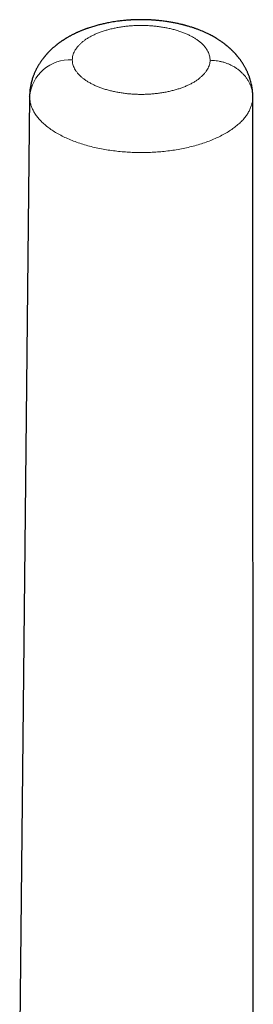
# Model space of a CAD drawing. Header units: millimetres. Extents: x 8 to 829, y 12 to 854.
# Tile 102 of 105: x 469 to 480, y 617 to 663. Entities that reach past the tile are written whole.
import ezdxf

# ---------------------------------------------------------------- set-up
doc = ezdxf.new("R2010")
doc.units = ezdxf.units.MM

msp = doc.modelspace()

# ---------------------------------------------------------------- linework, layer by layer
at = {"color": 7, "linetype": 'Continuous', "lineweight": 30}
for p, q in [((469.442, 659.864), (468.976, 615.278)), ((469.442, 659.864), (469.445, 659.894)), ((479.916, 615.278), (479.89, 659.85))]:
    msp.add_line(p, q, dxfattribs=at)
at = {"color": 8, "linetype": 'Continuous', "lineweight": 0}
msp.add_line((479.893, 659.82), (479.893, 659.85), dxfattribs=at)
msp.add_arc((471.317, 659.702), 1.882, 86.1984, 175.0781, dxfattribs=at)
at = {"color": 7, "linetype": 'Continuous', "lineweight": 30}
msp.add_open_spline([(479.893, 659.848), (479.893, 659.865), (479.893, 659.897), (479.892, 659.939), (479.89, 659.972), (479.889, 659.997), (479.888, 660.019), (479.886, 660.04), (479.882, 660.094), (479.874, 660.172), (479.86, 660.277), (479.842, 660.382), (479.818, 660.493), (479.788, 660.607), (479.758, 660.703), (479.731, 660.784), (479.706, 660.853), (479.678, 660.922), (479.651, 660.986), (479.625, 661.044), (479.599, 661.099), (479.574, 661.149), (479.548, 661.199), (479.521, 661.248), (479.492, 661.299), (479.465, 661.344), (479.439, 661.386), (479.415, 661.424), (479.39, 661.462), (479.365, 661.5), (479.338, 661.538), (479.311, 661.575), (479.286, 661.609), (479.265, 661.638), (479.242, 661.667), (479.217, 661.698), (479.192, 661.729), (479.168, 661.758), (479.147, 661.783), (479.127, 661.806), (479.11, 661.826), (479.09, 661.848), (479.066, 661.874), (479.038, 661.905), (479.009, 661.935), (478.984, 661.961), (478.963, 661.982), (478.941, 662.004), (478.917, 662.028), (478.891, 662.053), (478.865, 662.077), (478.842, 662.099), (478.821, 662.118), (478.799, 662.137), (478.772, 662.162), (478.743, 662.187), (478.716, 662.21), (478.693, 662.228), (478.672, 662.246), (478.648, 662.266), (478.621, 662.287), (478.591, 662.31), (478.56, 662.334), (478.53, 662.357), (478.504, 662.376), (478.481, 662.393), (478.444, 662.419), (478.395, 662.454), (478.338, 662.492), (478.288, 662.525), (478.24, 662.556), (478.176, 662.595), (478.092, 662.645), (477.991, 662.701), (477.884, 662.758), (477.776, 662.812), (477.658, 662.866), (477.54, 662.918), (477.42, 662.967), (477.321, 663.005), (477.242, 663.034), (477.183, 663.055), (477.126, 663.074), (477.062, 663.095), (476.988, 663.119), (476.912, 663.142), (476.84, 663.164), (476.78, 663.181), (476.727, 663.195), (476.682, 663.207), (476.645, 663.216), (476.61, 663.225), (476.564, 663.237), (476.504, 663.251), (476.429, 663.268), (476.35, 663.286), (476.268, 663.303), (476.183, 663.32), (476.097, 663.335), (476.009, 663.351), (475.911, 663.367), (475.804, 663.382), (475.693, 663.397), (475.588, 663.41), (475.495, 663.42), (475.412, 663.428), (475.339, 663.434), (475.277, 663.439), (475.218, 663.443), (475.157, 663.447), (475.088, 663.451), (475.008, 663.455), (474.917, 663.458), (474.813, 663.461), (474.713, 663.462), (474.62, 663.462), (474.54, 663.461), (474.462, 663.46), (474.392, 663.457), (474.331, 663.455), (474.278, 663.453), (474.234, 663.451), (474.199, 663.449), (474.168, 663.447), (474.131, 663.444), (474.079, 663.441), (474.01, 663.436), (473.925, 663.428), (473.829, 663.419), (473.729, 663.408), (473.613, 663.394), (473.485, 663.376), (473.347, 663.355), (473.217, 663.332), (473.096, 663.309), (472.985, 663.287), (472.887, 663.265), (472.8, 663.245), (472.717, 663.224), (472.632, 663.202), (472.538, 663.177), (472.439, 663.148), (472.337, 663.117), (472.248, 663.088), (472.176, 663.064), (472.122, 663.045), (472.073, 663.028), (472.022, 663.009), (471.968, 662.988), (471.913, 662.967), (471.86, 662.946), (471.806, 662.924), (471.753, 662.901), (471.702, 662.879), (471.658, 662.859), (471.615, 662.839), (471.571, 662.818), (471.526, 662.797), (471.481, 662.774), (471.434, 662.75), (471.384, 662.724), (471.337, 662.699), (471.29, 662.673), (471.24, 662.645), (471.193, 662.617), (471.154, 662.594), (471.126, 662.577), (471.099, 662.56), (471.069, 662.541), (471.038, 662.522), (471.011, 662.504), (470.989, 662.489), (470.97, 662.477), (470.954, 662.466), (470.93, 662.45), (470.898, 662.427), (470.861, 662.401), (470.827, 662.376), (470.798, 662.355), (470.773, 662.336), (470.747, 662.316), (470.713, 662.29), (470.673, 662.258), (470.633, 662.225), (470.594, 662.192), (470.555, 662.159), (470.518, 662.126), (470.485, 662.095), (470.453, 662.066), (470.418, 662.033), (470.381, 661.997), (470.344, 661.96), (470.312, 661.926), (470.286, 661.898), (470.263, 661.874), (470.24, 661.849), (470.214, 661.82), (470.188, 661.789), (470.161, 661.758), (470.137, 661.728), (470.111, 661.697), (470.085, 661.664), (470.056, 661.626), (470.026, 661.586), (469.998, 661.547), (469.971, 661.509), (469.944, 661.469), (469.913, 661.422), (469.879, 661.368), (469.845, 661.312), (469.816, 661.261), (469.791, 661.215), (469.767, 661.171), (469.742, 661.122), (469.716, 661.068), (469.688, 661.006), (469.66, 660.943), (469.636, 660.882), (469.614, 660.825), (469.592, 660.762), (469.567, 660.687), (469.542, 660.601), (469.519, 660.515), (469.499, 660.426), (469.481, 660.331), (469.465, 660.227), (469.456, 660.146), (469.451, 660.094), (469.449, 660.07), (469.447, 660.047), (469.446, 660.021), (469.444, 659.988), (469.442, 659.943), (469.442, 659.91), (469.441, 659.891)], degree=3, knots=[0, 0, 0, 0, 0.003762, 0.006795, 0.009096, 0.010735, 0.012283, 0.013857, 0.015458, 0.023934, 0.031071, 0.038413, 0.047247, 0.05598, 0.064406, 0.069381, 0.074935, 0.080617, 0.085804, 0.090376, 0.094805, 0.099173, 0.102925, 0.107317, 0.111818, 0.115944, 0.119336, 0.122604, 0.126161, 0.129348, 0.132934, 0.136655, 0.139673, 0.142221, 0.144795, 0.147975, 0.15105, 0.153962, 0.156439, 0.158573, 0.160573, 0.162539, 0.165062, 0.168753, 0.172014, 0.174468, 0.176664, 0.178858, 0.181547, 0.18423, 0.187109, 0.189454, 0.191287, 0.193404, 0.196081, 0.19956, 0.20208, 0.204008, 0.206062, 0.208265, 0.21099, 0.213662, 0.216799, 0.219801, 0.222085, 0.223882, 0.226175, 0.232297, 0.237209, 0.2414, 0.24554, 0.249761, 0.258082, 0.266888, 0.275022, 0.284373, 0.293085, 0.302952, 0.31193, 0.320772, 0.325538, 0.329728, 0.333891, 0.338396, 0.343842, 0.350237, 0.355011, 0.359385, 0.363138, 0.366271, 0.368789, 0.371063, 0.373783, 0.378424, 0.383833, 0.38941, 0.395092, 0.400881, 0.406776, 0.412776, 0.418881, 0.426705, 0.434377, 0.44133, 0.447554, 0.453053, 0.45783, 0.461888, 0.46546, 0.469463, 0.473993, 0.47909, 0.485062, 0.491914, 0.499645, 0.504747, 0.510171, 0.5154, 0.52, 0.523972, 0.527315, 0.530448, 0.532706, 0.534327, 0.536502, 0.540034, 0.544592, 0.550178, 0.556776, 0.563594, 0.570222, 0.580001, 0.589333, 0.598217, 0.606623, 0.614291, 0.621152, 0.62723, 0.632549, 0.638601, 0.645331, 0.652453, 0.659929, 0.667579, 0.672156, 0.676141, 0.679562, 0.683237, 0.687534, 0.691823, 0.695754, 0.699791, 0.704183, 0.708187, 0.711598, 0.714635, 0.718343, 0.722077, 0.725413, 0.729283, 0.733524, 0.737554, 0.741029, 0.745159, 0.750235, 0.752934, 0.755136, 0.757404, 0.76003, 0.763016, 0.765331, 0.767297, 0.768911, 0.770215, 0.771832, 0.775192, 0.778861, 0.782002, 0.784627, 0.786933, 0.78898, 0.791935, 0.796521, 0.800423, 0.803522, 0.807919, 0.811932, 0.814782, 0.81804, 0.821543, 0.825607, 0.829776, 0.833254, 0.836187, 0.838321, 0.840719, 0.843812, 0.84711, 0.849945, 0.853013, 0.855802, 0.85888, 0.862558, 0.866409, 0.870181, 0.873337, 0.876949, 0.88096, 0.885946, 0.891209, 0.895554, 0.899155, 0.90287, 0.906666, 0.911235, 0.916321, 0.921606, 0.926573, 0.930809, 0.9349, 0.941426, 0.948097, 0.954609, 0.960884, 0.967845, 0.975853, 0.983723, 0.98547, 0.987193, 0.988885, 0.990566, 0.992843, 0.99599, 1, 1, 1, 1], dxfattribs=at)
at = {"color": 8, "linetype": 'Continuous', "lineweight": 0}
for points, knots in [([(471.441, 661.58), (471.442, 661.615), (471.444, 661.686), (471.466, 661.791), (471.501, 661.896), (471.549, 661.999), (471.611, 662.1), (471.687, 662.2), (471.775, 662.296), (471.875, 662.39), (471.987, 662.48), (472.11, 662.567), (472.244, 662.648), (472.389, 662.725), (472.544, 662.797), (472.708, 662.864), (472.882, 662.925), (473.063, 662.98), (473.25, 663.029), (473.444, 663.073), (473.643, 663.11), (473.846, 663.141), (474.053, 663.165), (474.262, 663.182), (474.473, 663.192), (474.684, 663.195), (474.894, 663.191), (475.105, 663.179), (475.314, 663.161), (475.52, 663.136), (475.722, 663.104), (475.921, 663.066), (476.114, 663.021), (476.3, 662.971), (476.48, 662.915), (476.652, 662.853), (476.815, 662.785), (476.968, 662.712), (477.111, 662.635), (477.243, 662.552), (477.364, 662.465), (477.474, 662.374), (477.572, 662.28), (477.657, 662.182), (477.731, 662.082), (477.792, 661.98), (477.838, 661.876), (477.871, 661.772), (477.89, 661.668), (477.891, 661.598), (477.892, 661.562)], [0, 0, 0, 0, 0.020678, 0.041452, 0.062419, 0.08323, 0.104047, 0.12496, 0.145893, 0.166723, 0.187536, 0.208532, 0.229326, 0.250011, 0.270728, 0.291516, 0.312467, 0.333305, 0.354127, 0.375022, 0.395963, 0.416779, 0.437559, 0.458547, 0.47932, 0.499973, 0.520675, 0.541455, 0.562407, 0.583245, 0.604074, 0.62498, 0.645933, 0.666763, 0.687557, 0.708558, 0.729342, 0.750002, 0.770706, 0.791486, 0.812436, 0.833268, 0.854091, 0.874991, 0.896239, 0.917203, 0.93797, 0.95863, 0.979276, 1, 1, 1, 1]), ([(477.892, 661.562), (477.89, 661.528), (477.885, 661.458), (477.861, 661.353), (477.824, 661.25), (477.773, 661.147), (477.709, 661.047), (477.632, 660.948), (477.543, 660.852), (477.442, 660.759), (477.33, 660.67), (477.207, 660.585), (477.073, 660.505), (476.929, 660.429), (476.775, 660.359), (476.613, 660.293), (476.441, 660.233), (476.262, 660.179), (476.074, 660.13), (475.878, 660.087), (475.678, 660.049), (475.475, 660.019), (475.27, 659.995), (475.064, 659.979), (474.856, 659.969), (474.647, 659.966), (474.438, 659.97), (474.231, 659.981), (474.025, 659.999), (473.821, 660.024), (473.619, 660.055), (473.419, 660.094), (473.225, 660.138), (473.038, 660.188), (472.86, 660.243), (472.69, 660.304), (472.529, 660.371), (472.376, 660.442), (472.234, 660.519), (472.101, 660.601), (471.979, 660.687), (471.869, 660.776), (471.77, 660.869), (471.683, 660.966), (471.608, 661.065), (471.547, 661.167), (471.499, 661.269), (471.465, 661.372), (471.444, 661.476), (471.442, 661.546), (471.441, 661.58)], [0, 0, 0, 0, 0.020695, 0.041476, 0.062435, 0.08327, 0.104094, 0.124993, 0.146248, 0.167218, 0.187988, 0.208649, 0.22929, 0.250004, 0.270747, 0.291407, 0.312074, 0.33284, 0.353794, 0.375023, 0.396278, 0.417246, 0.438015, 0.458673, 0.479312, 0.500022, 0.520754, 0.541404, 0.562062, 0.582819, 0.603765, 0.624985, 0.646228, 0.66719, 0.687958, 0.708621, 0.729269, 0.749994, 0.770718, 0.791506, 0.812448, 0.833298, 0.854122, 0.875005, 0.896278, 0.917254, 0.938022, 0.958674, 0.979302, 1, 1, 1, 1]), ([(479.893, 659.82), (479.892, 659.863), (479.889, 659.951), (479.871, 660.084), (479.841, 660.219), (479.797, 660.354), (479.74, 660.489), (479.67, 660.618), (479.589, 660.741), (479.498, 660.858), (479.395, 660.968), (479.282, 661.07), (479.161, 661.165), (479.031, 661.25), (478.894, 661.326), (478.753, 661.391), (478.609, 661.445), (478.463, 661.489), (478.317, 661.522), (478.174, 661.545), (478.032, 661.559), (477.938, 661.561), (477.892, 661.562)], [0, 0, 0, 0, 0.047755, 0.096876, 0.147269, 0.198822, 0.251401, 0.304854, 0.355901, 0.407419, 0.459244, 0.511206, 0.563133, 0.614854, 0.6662, 0.71701, 0.767135, 0.816436, 0.863936, 0.910419, 0.955798, 1, 1, 1, 1]), ([(479.89, 659.82), (479.887, 659.768), (479.88, 659.663), (479.847, 659.505), (479.794, 659.344), (479.72, 659.183), (479.624, 659.022), (479.505, 658.861), (479.362, 658.703), (479.197, 658.549), (479.01, 658.398), (478.801, 658.254), (478.573, 658.116), (478.326, 657.986), (478.061, 657.866), (477.781, 657.755), (477.488, 657.654), (477.184, 657.564), (476.872, 657.485), (476.553, 657.417), (476.232, 657.361), (475.909, 657.317), (475.586, 657.283), (475.266, 657.26), (474.95, 657.247), (474.636, 657.243), (474.323, 657.249), (474.006, 657.265), (473.685, 657.291), (473.362, 657.327), (473.038, 657.374), (472.717, 657.433), (472.399, 657.503), (472.089, 657.585), (471.787, 657.678), (471.496, 657.782), (471.218, 657.895), (470.956, 658.018), (470.713, 658.15), (470.488, 658.29), (470.284, 658.436), (470.101, 658.588), (469.94, 658.744), (469.802, 658.903), (469.688, 659.064), (469.597, 659.226), (469.529, 659.388), (469.481, 659.548), (469.451, 659.707), (469.445, 659.812), (469.442, 659.864)], [0, 0, 0, 0, 0.01908, 0.038597, 0.058512, 0.078793, 0.099416, 0.120371, 0.141624, 0.163116, 0.184797, 0.206613, 0.228519, 0.250475, 0.272421, 0.294305, 0.316085, 0.337716, 0.359145, 0.380319, 0.401165, 0.421653, 0.441791, 0.461575, 0.480995, 0.500032, 0.519065, 0.538542, 0.558423, 0.578672, 0.599264, 0.620184, 0.641409, 0.662881, 0.684546, 0.706352, 0.728252, 0.750204, 0.772155, 0.794046, 0.815836, 0.837482, 0.858932, 0.880135, 0.901014, 0.921516, 0.941666, 0.961471, 0.980924, 1, 1, 1, 1])]:
    msp.add_open_spline(points, degree=3, knots=knots, dxfattribs=at)

doc.saveas('drawing.dxf')
